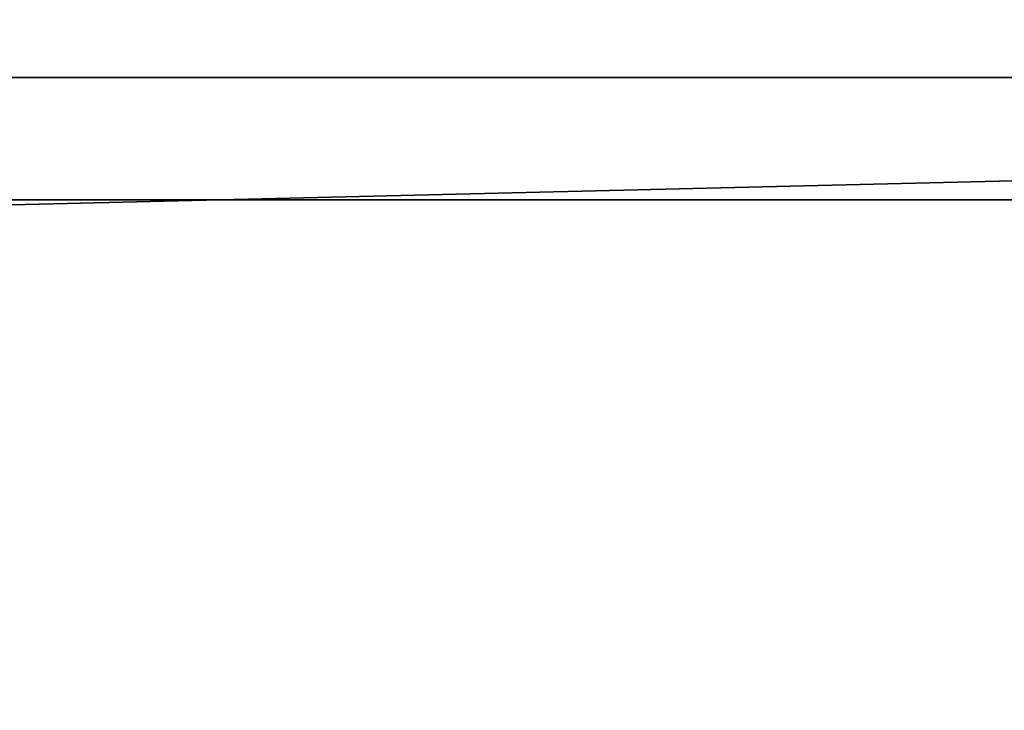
# Model space of a CAD drawing. Header units: millimetres. Extents: x -175 to 175, y 0 to 247.
# Tile 122 of 185: x 166.598 to 166.75, y 61.102 to 61.209. Entities that reach past the tile are written whole.
import ezdxf

# ---------------------------------------------------------------- set-up
doc = ezdxf.new("R2010")
doc.units = ezdxf.units.MM
doc.header["$LTSCALE"] = 65.185185
for name, color, linetype in [('548', 7, 'CONTINUOUS'), ('549', 7, 'CONTINUOUS'), ('550', 7, 'CONTINUOUS'), ('551', 7, 'CONTINUOUS'), ('555', 7, 'CONTINUOUS')]:
    doc.layers.add(name, color=color, linetype=linetype)

msp = doc.modelspace()

# ---------------------------------------------------------------- linework, layer by layer
at = {"layer": '548', "color": 7, "linetype": 'CONTINUOUS', "true_color": 0xe0f2ff}
for points in [[(167.10894, 61.18118, -7.24209), (165.14547, 66.11021, -8.74424), (161.64691, 61.18118, -14.47457), (167.10894, 61.18118, -7.24209)], [(167.48848, 66.11021), (165.14547, 66.11021, -8.74424), (167.10894, 61.18118, -7.24209), (167.48848, 66.11021)], [(165.14547, 66.11021, 8.74424), (167.48848, 66.11021), (168.49936, 61.18118, 1.71387), (165.14547, 66.11021, 8.74424)], [(165.48728, 61.18118, 10.26197), (165.14547, 66.11021, 8.74424), (168.49936, 61.18118, 1.71387), (165.48728, 61.18118, 10.26197)]]:
    msp.add_3dface(points, dxfattribs=at)
at = {"layer": '549', "color": 7, "linetype": 'CONTINUOUS', "true_color": 0xe0f2ff}
for points in [[(167.1, 61.2), (164.80903, 61.2, -8.55), (167.1, 66.0433), (167.1, 61.2)], [(167.1, 66.0433), (164.80903, 61.2, -8.55), (164.80903, 66.0433, -8.55), (167.1, 66.0433)], [(164.80903, 61.2, 8.55), (167.1, 61.2), (164.80903, 66.0433, 8.55), (164.80903, 61.2, 8.55)], [(164.80903, 66.0433, 8.55), (167.1, 61.2), (167.1, 66.0433), (164.80903, 66.0433, 8.55)]]:
    msp.add_3dface(points, dxfattribs=at)
at = {"layer": '550', "color": 7, "linetype": 'CONTINUOUS', "true_color": 0xe0f2ff}
for points in [[(159.67685, 61.21787, 17.59623), (159.65104, 61.06504, 17.55154), (166.91372, 61.06504, 10.72963), (159.67685, 61.21787, 17.59623)], [(163.74987, 61.21787, 14.63591), (159.67685, 61.21787, 17.59623), (166.91372, 61.06504, 10.72963), (163.74987, 61.21787, 14.63591)], [(165.46496, 61.21787, -12.81029), (168.1655, 61.21787, -8.56057), (161.76624, 61.06504, -16.20971), (165.46496, 61.21787, -12.81029)], [(168.1655, 61.21787, -8.56057), (168.12066, 61.06504, -8.53467), (161.76624, 61.06504, -16.20971), (168.1655, 61.21787, -8.56057)], [(166.95845, 61.21787, 10.75544), (163.74987, 61.21787, 14.63591), (166.91372, 61.06504, 10.72963), (166.95845, 61.21787, 10.75544)]]:
    msp.add_3dface(points, dxfattribs=at)
at = {"layer": '551', "color": 7, "linetype": 'CONTINUOUS', "true_color": 0xe0f2ff}
for points in [[(166.09179, 61, -9.67761), (167.16711, 61, -7.60868), (161.64691, 61.18118, -14.47457), (166.09179, 61, -9.67761)], [(167.16711, 61, -7.60868), (167.10894, 61.18118, -7.24209), (161.64691, 61.18118, -14.47457), (167.16711, 61, -7.60868)], [(165.73971, 61, 10.24028), (165.48728, 61.18118, 10.26197), (168.49936, 61.18118, 1.71387), (165.73971, 61, 10.24028)], [(166.34511, 61, 9.24333), (165.73971, 61, 10.24028), (168.49936, 61.18118, 1.71387), (166.34511, 61, 9.24333)], [(166.88742, 61, 8.21077), (166.34511, 61, 9.24333), (168.49936, 61.18118, 1.71387), (166.88742, 61, 8.21077)]]:
    msp.add_3dface(points, dxfattribs=at)
at = {"layer": '555', "color": 7, "linetype": 'CONTINUOUS', "true_color": 0xe0f2ff}
for points in [[(164.80903, 61.2, -8.55), (166.61416, 61.05858, -3.79207), (163.32352, 61.05858, -10.62515), (164.80903, 61.2, -8.55)], [(164.80903, 61.2, 8.55), (163.32352, 61.05858, 10.62515), (166.61416, 61.05858, 3.79207), (164.80903, 61.2, 8.55)], [(164.80903, 61.2, -8.55), (167.1, 61.2), (166.61416, 61.05858, -3.79207), (164.80903, 61.2, -8.55)], [(167.1, 61.2), (164.80903, 61.2, 8.55), (166.61416, 61.05858, 3.79207), (167.1, 61.2)], [(167.1, 61.2), (166.61416, 61.05858, 3.79207), (166.61416, 61.05858, -3.79207), (167.1, 61.2)]]:
    msp.add_3dface(points, dxfattribs=at)

doc.saveas('drawing.dxf')
